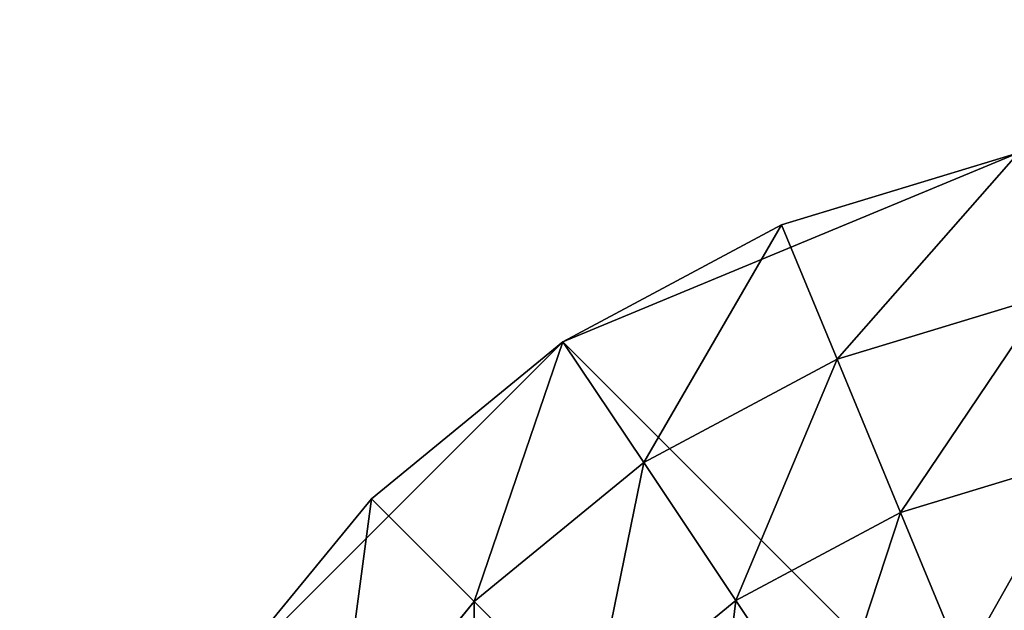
# Model space of a CAD drawing. Extents: x 0 to 35.8, y 0 to 26.7.
# Tile 39 of 227: x 1.55 to 2.757, y 6.726 to 7.45. Entities that reach past the tile are written whole.
import ezdxf

# ---------------------------------------------------------------- set-up
doc = ezdxf.new("R2010")
doc.units = 0
doc.header["$MEASUREMENT"] = 0
doc.layers.get('0').update_dxf_attribs({"color": 13, "linetype": 'CONTINUOUS'})
for name, color, linetype in [('HDS8645C_-_BODY', 252, 'CONTINUOUS'), ('HDS8645C_-_CERAMIC_TOP', 29, 'CONTINUOUS'), ('HEI8056C_-_LEGS', 252, 'CONTINUOUS')]:
    doc.layers.add(name, color=color, linetype=linetype)

# ---------------------------------------------------------------- blocks, each defined once
blk = doc.blocks.new('HIS8055U_TRADECAD_DXF')
at = {"layer": 'HEI8056C_-_LEGS', "color": 0}
for p, q in [((-15.12745, -6.0842, -14.64235), (-15.68585, -6.3155, -14.64235)), ((-15.12745, -6.0842, -14.64235), (-15.68585, -6.3155, -14.64235)), ((-15.41805, -6.1724, -14.64235), (-15.12745, -6.0842, -14.64235)), ((-15.41805, -6.1724, -14.64235), (-15.12745, -6.0842, -14.64235)), ((-15.68585, -6.3155, -14.64235), (-15.41805, -6.1724, -14.64235)), ((-15.68585, -6.3155, -14.64235), (-15.41805, -6.1724, -14.64235)), ((-15.34985, -6.337, -14.78425), (-15.41805, -6.1724, -14.64235)), ((-15.34985, -6.337, -14.78425), (-15.41805, -6.1724, -14.64235)), ((-15.09265, -6.259, -14.92275), (-15.34985, -6.337, -14.92275)), ((-15.09265, -6.259, -14.78425), (-15.34985, -6.337, -14.78425)), ((-15.09265, -6.259, -14.92275), (-15.34985, -6.337, -14.92275)), ((-15.09265, -6.259, -14.78425), (-15.34985, -6.337, -14.78425)), ((-15.68585, -6.3155, -14.64235), (-16.11325, -6.7429, -14.64235)), ((-15.68585, -6.3155, -14.64235), (-16.11325, -6.7429, -14.64235)), ((-15.92065, -6.5082, -14.64235), (-15.68585, -6.3155, -14.64235)), ((-15.92065, -6.5082, -14.64235), (-15.68585, -6.3155, -14.64235)), ((-13.53715, -8.4642, -14.64235), (-15.68585, -6.3155, -14.64235)), ((-13.53715, -8.4642, -14.64235), (-15.68585, -6.3155, -14.64235)), ((-15.58685, -6.4637, -14.78425), (-15.68585, -6.3155, -14.64235)), ((-15.58685, -6.4637, -14.78425), (-15.68585, -6.3155, -14.64235)), ((-15.34985, -6.337, -14.92275), (-15.58685, -6.4637, -14.92275)), ((-15.34985, -6.337, -14.78425), (-15.58685, -6.4637, -14.78425)), ((-15.34985, -6.337, -14.92275), (-15.58685, -6.4637, -14.92275)), ((-15.34985, -6.337, -14.78425), (-15.58685, -6.4637, -14.78425)), ((-15.34985, -6.337, -14.92275), (-15.27205, -6.5247, -15.04285)), ((-15.34985, -6.337, -14.78425), (-15.34985, -6.337, -14.92275)), ((-15.34985, -6.337, -14.92275), (-15.27205, -6.5247, -15.04285)), ((-15.34985, -6.337, -14.78425), (-15.34985, -6.337, -14.92275)), ((-15.58685, -6.4637, -14.92275), (-15.79455, -6.6342, -14.92275)), ((-15.58685, -6.4637, -14.78425), (-15.79455, -6.6342, -14.78425)), ((-15.58685, -6.4637, -14.92275), (-15.79455, -6.6342, -14.92275)), ((-15.58685, -6.4637, -14.78425), (-15.79455, -6.6342, -14.78425)), ((-15.58685, -6.4637, -14.92275), (-15.47395, -6.6326, -15.04285)), ((-15.58685, -6.4637, -14.78425), (-15.58685, -6.4637, -14.92275)), ((-15.58685, -6.4637, -14.92275), (-15.47395, -6.6326, -15.04285)), ((-15.58685, -6.4637, -14.78425), (-15.58685, -6.4637, -14.92275)), ((-15.05305, -6.4583, -17.22795), (-15.27205, -6.5247, -17.22795)), ((-15.05305, -6.4583, -15.04285), (-15.27205, -6.5247, -15.04285)), ((-15.05305, -6.4583, -17.22795), (-15.27205, -6.5247, -17.22795)), ((-15.05305, -6.4583, -15.04285), (-15.27205, -6.5247, -15.04285)), ((-16.11325, -6.7429, -14.64235), (-15.92065, -6.5082, -14.64235)), ((-16.11325, -6.7429, -14.64235), (-15.92065, -6.5082, -14.64235)), ((-15.79455, -6.6342, -14.78425), (-15.92065, -6.5082, -14.64235)), ((-15.79455, -6.6342, -14.78425), (-15.92065, -6.5082, -14.64235)), ((-15.27205, -6.5247, -17.22795), (-15.47395, -6.6326, -17.22795)), ((-15.27205, -6.5247, -15.04285), (-15.47395, -6.6326, -15.04285)), ((-15.27205, -6.5247, -17.22795), (-15.47395, -6.6326, -17.22795)), ((-15.27205, -6.5247, -15.04285), (-15.47395, -6.6326, -15.04285)), ((-15.19515, -6.7104, -17.22795), (-15.27205, -6.5247, -17.22795)), ((-15.19515, -6.7104, -17.22795), (-15.27205, -6.5247, -17.22795)), ((-15.27205, -6.5247, -15.04285), (-15.27205, -6.5247, -17.22795)), ((-15.27205, -6.5247, -15.04285), (-15.27205, -6.5247, -17.22795)), ((-15.79455, -6.6342, -14.92275), (-15.96505, -6.8419, -14.92275)), ((-15.79455, -6.6342, -14.78425), (-15.96505, -6.8419, -14.78425)), ((-15.79455, -6.6342, -14.92275), (-15.96505, -6.8419, -14.92275)), ((-15.79455, -6.6342, -14.78425), (-15.96505, -6.8419, -14.78425)), ((-15.79455, -6.6342, -14.92275), (-15.65095, -6.7779, -15.04285)), ((-15.79455, -6.6342, -14.78425), (-15.79455, -6.6342, -14.92275)), ((-15.79455, -6.6342, -14.92275), (-15.65095, -6.7779, -15.04285)), ((-15.79455, -6.6342, -14.78425), (-15.79455, -6.6342, -14.92275)), ((-15.47395, -6.6326, -17.22795), (-15.65095, -6.7779, -17.22795)), ((-15.47395, -6.6326, -15.04285), (-15.65095, -6.7779, -15.04285)), ((-15.47395, -6.6326, -17.22795), (-15.65095, -6.7779, -17.22795)), ((-15.47395, -6.6326, -15.04285), (-15.65095, -6.7779, -15.04285)), ((-15.36235, -6.7997, -17.22795), (-15.47395, -6.6326, -17.22795)), ((-15.36235, -6.7997, -17.22795), (-15.47395, -6.6326, -17.22795)), ((-15.47395, -6.6326, -15.04285), (-15.47395, -6.6326, -17.22795)), ((-15.47395, -6.6326, -15.04285), (-15.47395, -6.6326, -17.22795))]:
    blk.add_line(p, q, dxfattribs=at)
at = {"color": 0}
mesh = blk.add_polyface(dxfattribs=at)
corners = [(17.28565, -9.6021, -14.33995), (-17.22295, 9.6713, -14.33995), (-17.22295, -9.6021, -14.33995), (17.28565, 9.6713, -14.33995)]
mesh.append_faces([[corners[k] for k in face] for face in [(0, 1, 2), (1, 0, 3)]], dxfattribs={"vtx0": -1, "color": 0})
at = {"layer": 'HDS8645C_-_BODY', "color": 0}
mesh = blk.add_polyface(dxfattribs=at)
corners = [(16.64532, -9.23304, -14.65245), (-16.56002, 9.37696, -14.65245), (-16.56002, -9.23304, -14.65245), (16.64532, 9.37696, -14.65245)]
mesh.append_faces([[corners[k] for k in face] for face in [(0, 1, 2), (1, 0, 3)]], dxfattribs={"vtx0": -1, "color": 0})
at = {"layer": 'HDS8645C_-_CERAMIC_TOP', "color": 0}
mesh = blk.add_polyface(dxfattribs=at)
corners = [(17.83165, 10.6876, 17.27015), (-17.76255, -12.6526, 17.27015), (-17.76255, 10.6876, 17.27015), (17.83165, -12.6526, 17.27015)]
mesh.append_faces([[corners[k] for k in face] for face in [(0, 1, 2), (1, 0, 3)]], dxfattribs={"vtx0": -1, "color": 0})
at = {"layer": 'HEI8056C_-_LEGS', "color": 0}
mesh = blk.add_polyface(dxfattribs=at)
corners = [(-15.12745, -6.0842, -14.64235), (-15.68585, -6.3155, -14.64235), (-15.41805, -6.1724, -14.64235)]
mesh.append_faces([[corners[k] for k in face] for face in [(0, 1, 2)]], dxfattribs={"color": 0})
mesh = blk.add_polyface(dxfattribs=at)
corners = [(-15.12745, -6.0842, -14.64235), (-13.53715, -8.4642, -14.64235), (-15.68585, -6.3155, -14.64235), (-13.30585, -7.9058, -14.64235)]
mesh.append_faces([[corners[k] for k in face] for face in [(0, 1, 2), (1, 0, 3)]], dxfattribs={"vtx0": -1, "color": 0})
mesh = blk.add_polyface(dxfattribs=at)
corners = [(-15.34985, -6.337, -14.78425), (-15.12745, -6.0842, -14.64235), (-15.41805, -6.1724, -14.64235), (-15.09265, -6.259, -14.78425)]
mesh.append_faces([[corners[k] for k in face] for face in [(0, 1, 2), (1, 0, 3)]], dxfattribs={"vtx0": -1, "color": 0})
mesh = blk.add_polyface(dxfattribs=at)
corners = [(-15.58685, -6.4637, -14.78425), (-15.41805, -6.1724, -14.64235), (-15.68585, -6.3155, -14.64235), (-15.34985, -6.337, -14.78425)]
mesh.append_faces([[corners[k] for k in face] for face in [(0, 1, 2), (1, 0, 3)]], dxfattribs={"vtx0": -1, "color": 0})
mesh = blk.add_polyface(dxfattribs=at)
corners = [(-15.27205, -6.5247, -15.04285), (-15.09265, -6.259, -14.92275), (-15.34985, -6.337, -14.92275), (-15.05305, -6.4583, -15.04285)]
mesh.append_faces([[corners[k] for k in face] for face in [(0, 1, 2), (1, 0, 3)]], dxfattribs={"vtx0": -1, "color": 0})
mesh = blk.add_polyface(dxfattribs=at)
corners = [(-15.09265, -6.259, -14.78425), (-15.34985, -6.337, -14.92275), (-15.09265, -6.259, -14.92275), (-15.34985, -6.337, -14.78425)]
mesh.append_faces([[corners[k] for k in face] for face in [(0, 1, 2), (1, 0, 3)]], dxfattribs={"vtx0": -1, "color": 0})
mesh = blk.add_polyface(dxfattribs=at)
corners = [(-15.68585, -6.3155, -14.64235), (-16.11325, -6.7429, -14.64235), (-15.92065, -6.5082, -14.64235)]
mesh.append_faces([[corners[k] for k in face] for face in [(0, 1, 2)]], dxfattribs={"color": 0})
mesh = blk.add_polyface(dxfattribs=at)
corners = [(-13.53715, -8.4642, -14.64235), (-16.11325, -6.7429, -14.64235), (-15.68585, -6.3155, -14.64235)]
mesh.append_faces([[corners[k] for k in face] for face in [(0, 1, 2)]], dxfattribs={"color": 0})
mesh = blk.add_polyface(dxfattribs=at)
corners = [(-15.79455, -6.6342, -14.78425), (-15.68585, -6.3155, -14.64235), (-15.92065, -6.5082, -14.64235), (-15.58685, -6.4637, -14.78425)]
mesh.append_faces([[corners[k] for k in face] for face in [(0, 1, 2), (1, 0, 3)]], dxfattribs={"vtx0": -1, "color": 0})
mesh = blk.add_polyface(dxfattribs=at)
corners = [(-15.47395, -6.6326, -15.04285), (-15.34985, -6.337, -14.92275), (-15.58685, -6.4637, -14.92275), (-15.27205, -6.5247, -15.04285)]
mesh.append_faces([[corners[k] for k in face] for face in [(0, 1, 2), (1, 0, 3)]], dxfattribs={"vtx0": -1, "color": 0})
mesh = blk.add_polyface(dxfattribs=at)
corners = [(-15.34985, -6.337, -14.78425), (-15.58685, -6.4637, -14.92275), (-15.34985, -6.337, -14.92275), (-15.58685, -6.4637, -14.78425)]
mesh.append_faces([[corners[k] for k in face] for face in [(0, 1, 2), (1, 0, 3)]], dxfattribs={"vtx0": -1, "color": 0})
mesh = blk.add_polyface(dxfattribs=at)
corners = [(-15.65095, -6.7779, -15.04285), (-15.58685, -6.4637, -14.92275), (-15.79455, -6.6342, -14.92275), (-15.47395, -6.6326, -15.04285)]
mesh.append_faces([[corners[k] for k in face] for face in [(0, 1, 2), (1, 0, 3)]], dxfattribs={"vtx0": -1, "color": 0})
mesh = blk.add_polyface(dxfattribs=at)
corners = [(-15.58685, -6.4637, -14.78425), (-15.79455, -6.6342, -14.92275), (-15.58685, -6.4637, -14.92275), (-15.79455, -6.6342, -14.78425)]
mesh.append_faces([[corners[k] for k in face] for face in [(0, 1, 2), (1, 0, 3)]], dxfattribs={"vtx0": -1, "color": 0})
mesh = blk.add_polyface(dxfattribs=at)
corners = [(-15.19515, -6.7104, -17.22795), (-15.05305, -6.4583, -17.22795), (-15.27205, -6.5247, -17.22795), (-15.01385, -6.6554, -17.22795)]
mesh.append_faces([[corners[k] for k in face] for face in [(0, 1, 2), (1, 0, 3)]], dxfattribs={"vtx0": -1, "color": 0})
mesh = blk.add_polyface(dxfattribs=at)
corners = [(-15.05305, -6.4583, -15.04285), (-15.27205, -6.5247, -17.22795), (-15.05305, -6.4583, -17.22795), (-15.27205, -6.5247, -15.04285)]
mesh.append_faces([[corners[k] for k in face] for face in [(0, 1, 2), (1, 0, 3)]], dxfattribs={"vtx0": -1, "color": 0})
mesh = blk.add_polyface(dxfattribs=at)
corners = [(-15.96505, -6.8419, -14.78425), (-15.92065, -6.5082, -14.64235), (-16.11325, -6.7429, -14.64235), (-15.79455, -6.6342, -14.78425)]
mesh.append_faces([[corners[k] for k in face] for face in [(0, 1, 2), (1, 0, 3)]], dxfattribs={"vtx0": -1, "color": 0})
mesh = blk.add_polyface(dxfattribs=at)
corners = [(-15.36235, -6.7997, -17.22795), (-15.27205, -6.5247, -17.22795), (-15.47395, -6.6326, -17.22795), (-15.19515, -6.7104, -17.22795)]
mesh.append_faces([[corners[k] for k in face] for face in [(0, 1, 2), (1, 0, 3)]], dxfattribs={"vtx0": -1, "color": 0})
mesh = blk.add_polyface(dxfattribs=at)
corners = [(-15.27205, -6.5247, -15.04285), (-15.47395, -6.6326, -17.22795), (-15.27205, -6.5247, -17.22795), (-15.47395, -6.6326, -15.04285)]
mesh.append_faces([[corners[k] for k in face] for face in [(0, 1, 2), (1, 0, 3)]], dxfattribs={"vtx0": -1, "color": 0})
mesh = blk.add_polyface(dxfattribs=at)
corners = [(-15.79615, -6.9548, -15.04285), (-15.79455, -6.6342, -14.92275), (-15.96505, -6.8419, -14.92275), (-15.65095, -6.7779, -15.04285)]
mesh.append_faces([[corners[k] for k in face] for face in [(0, 1, 2), (1, 0, 3)]], dxfattribs={"vtx0": -1, "color": 0})
mesh = blk.add_polyface(dxfattribs=at)
corners = [(-15.79455, -6.6342, -14.92275), (-15.96505, -6.8419, -14.78425), (-15.96505, -6.8419, -14.92275), (-15.79455, -6.6342, -14.78425)]
mesh.append_faces([[corners[k] for k in face] for face in [(0, 1, 2), (1, 0, 3)]], dxfattribs={"vtx0": -1, "color": 0})
mesh = blk.add_polyface(dxfattribs=at)
corners = [(-15.50885, -6.92, -17.22795), (-15.47395, -6.6326, -17.22795), (-15.65095, -6.7779, -17.22795), (-15.36235, -6.7997, -17.22795)]
mesh.append_faces([[corners[k] for k in face] for face in [(0, 1, 2), (1, 0, 3)]], dxfattribs={"vtx0": -1, "color": 0})
mesh = blk.add_polyface(dxfattribs=at)
corners = [(-15.47395, -6.6326, -15.04285), (-15.65095, -6.7779, -17.22795), (-15.47395, -6.6326, -17.22795), (-15.65095, -6.7779, -15.04285)]
mesh.append_faces([[corners[k] for k in face] for face in [(0, 1, 2), (1, 0, 3)]], dxfattribs={"vtx0": -1, "color": 0})
blk = doc.blocks.new('HIS8655C_TRADECAD_DXF')
at = {"color": 0}
blk.add_blockref('HIS8055U_TRADECAD_DXF', (0, 0), dxfattribs=at)
blk = doc.blocks.new('HIS8655C_TRADECAD_DXF0')
at = {"color": 0}
blk.add_blockref('HIS8655C_TRADECAD_DXF', (0, 0), dxfattribs=at)
blk = doc.blocks.new('HIS8655C_TRADECAD_DXF1')
at = {"color": 0}
blk.add_blockref('HIS8655C_TRADECAD_DXF0', (17.90215, 13.3707, 17.53955), dxfattribs=at)

msp = doc.modelspace()

# ---------------------------------------------------------------- block references
at = {"color": 0}
msp.add_blockref('HIS8655C_TRADECAD_DXF1', (0, 0), dxfattribs=at)

doc.saveas('drawing.dxf')
